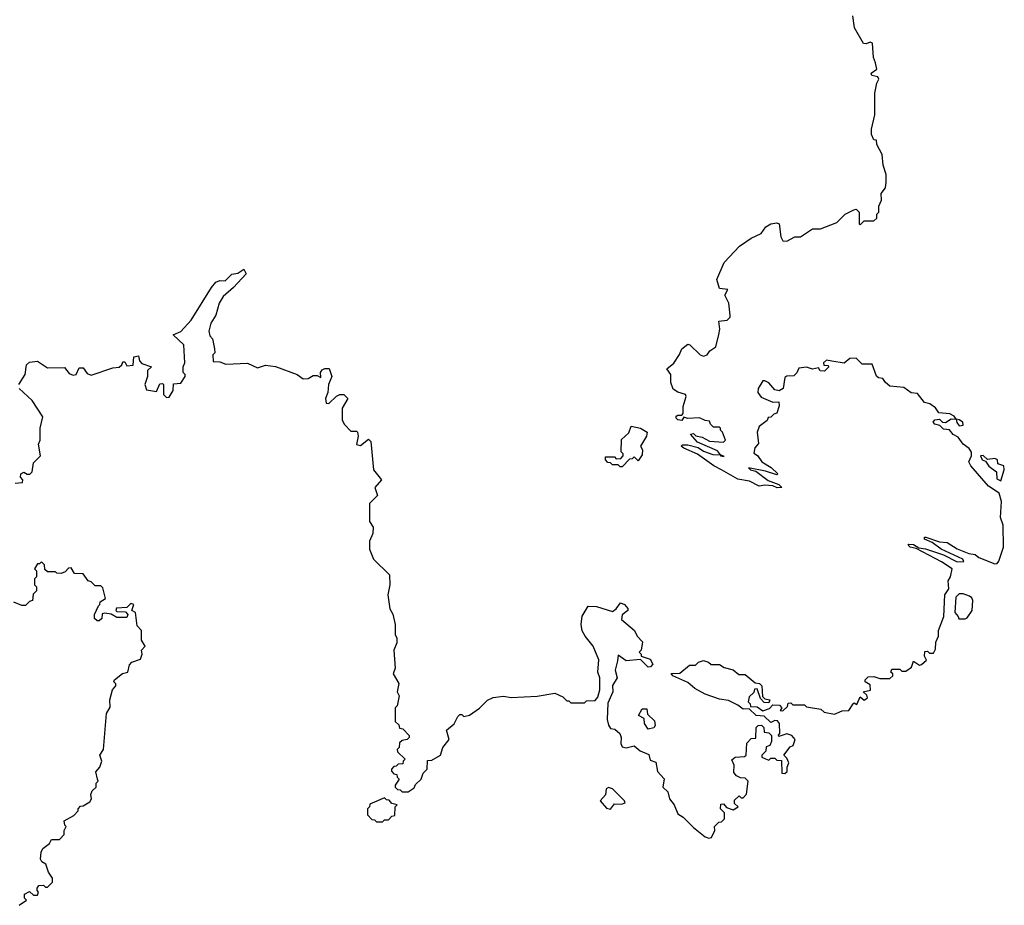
# Model space of a CAD drawing. Extents: x 2029662 to 2246637, y 225654 to 401419.
# Tile 42 of 256: x 2144565 to 2149532, y 247138 to 251605. Entities that reach past the tile are written whole.
import ezdxf

# ---------------------------------------------------------------- set-up
doc = ezdxf.new("R2010")
doc.units = 0

msp = doc.modelspace()

# ---------------------------------------------------------------- linework, layer by layer
at = {"layer": '0CON20XD'}
for points in [[(2148882.5, 251387.5), (2148872.5, 251415), (2148867, 251487), (2148855, 251492.5), (2148835, 251483.3), (2148822.5, 251485), (2148777.5, 251565), (2148767.5, 251625)], [(2147581.2, 248371.2), (2147568.8, 248325), (2147580, 248285), (2147555, 248247.5), (2147557.5, 248215), (2147531.5, 248158.5), (2147529.2, 248075), (2147535, 248047.5), (2147545, 248030), (2147567, 248027), (2147592.5, 248005), (2147600, 247985), (2147597.5, 247955), (2147605, 247937.5), (2147625, 247932.5), (2147665, 247943.3), (2147695, 247917.5), (2147738.3, 247898.3), (2147745, 247870), (2147775, 247860), (2147783, 247813), (2147817, 247777), (2147810, 247735), (2147835, 247710), (2147843.3, 247675), (2147867.5, 247645), (2147885, 247600), (2147913, 247583), (2147965, 247530), (2148023.9, 247483.9), (2148042.5, 247477.5), (2148055, 247480), (2148072.5, 247515), (2148070, 247535), (2148091.7, 247558.3), (2148105, 247560), (2148120, 247575), (2148120, 247605), (2148100, 247625), (2148101.7, 247648.3), (2148115, 247650), (2148131.7, 247631.7), (2148165, 247620), (2148190, 247635), (2148171.7, 247651.7), (2148171.7, 247668.3), (2148195, 247690), (2148205, 247680), (2148215, 247680), (2148231.7, 247698.3), (2148240, 247765), (2148225, 247780), (2148200.7, 247780.7), (2148180.7, 247790.7), (2148168.3, 247808.3), (2148170, 247845), (2148158.3, 247871.7), (2148175, 247886.2), (2148221.7, 247888.3), (2148230, 247895), (2148233.3, 247956.7), (2148255, 247980), (2148278.3, 247981.7), (2148280, 248035), (2148290, 248045), (2148307, 248047), (2148320, 248035), (2148321.7, 248011.7), (2148345, 248007.5), (2148357.5, 247995), (2148357.5, 247965), (2148350, 247945), (2148331.7, 247938.3), (2148330, 247915), (2148310, 247895), (2148310, 247885), (2148327, 247877), (2148345, 247870), (2148355, 247880), (2148375, 247880), (2148385, 247870), (2148408.3, 247868.3), (2148410, 247805), (2148425, 247802.5), (2148436.4, 247813.6), (2148436.7, 247835), (2148446.1, 247856.1), (2148435, 247880), (2148420, 247895), (2148451.7, 247938.3), (2148467.5, 247945), (2148477.5, 247975), (2148460, 247995), (2148435, 248002.5), (2148395, 247990), (2148393, 247997), (2148400, 248005), (2148397.5, 248055), (2148388.3, 248068.3), (2148375, 248070), (2148355, 248060), (2148321.7, 248091.7), (2148280, 248095), (2148245, 248130), (2148215, 248127.5), (2148188.3, 248148.3), (2148141.7, 248171.7), (2148095, 248177.5), (2148022.5, 248202.5), (2147971.7, 248231.7), (2147935, 248262.5), (2147860, 248295), (2147851.7, 248308.3), (2147895, 248310), (2147945, 248350), (2147975, 248350), (2147990, 248365), (2148015, 248373.3), (2148040, 248365), (2148053, 248353), (2148095, 248352.5), (2148118.3, 248338.3), (2148165, 248326.7), (2148193, 248303), (2148225, 248302.5), (2148275, 248260), (2148297, 248257), (2148310, 248245), (2148311.7, 248191.7), (2148325, 248180), (2148350, 248175), (2148345, 248160), (2148321.7, 248161.7), (2148301.7, 248181.7), (2148285, 248230), (2148271.7, 248228.3), (2148268.3, 248211.7), (2148245, 248190), (2148240, 248165), (2148250, 248155), (2148251.7, 248141.7), (2148285, 248140), (2148315, 248120), (2148348.3, 248131.7), (2148365, 248150), (2148398.3, 248148.3), (2148410, 248135), (2148401.7, 248121.7), (2148415, 248120), (2148438.3, 248141.7), (2148441.7, 248158.3), (2148455, 248160), (2148465, 248150), (2148525, 248150), (2148535, 248140), (2148607, 248127), (2148623, 248113), (2148675, 248102.5), (2148715, 248120), (2148748.3, 248121.7), (2148770, 248155), (2148775, 248160), (2148788.3, 248151.7), (2148805, 248190), (2148825, 248172.5), (2148842.5, 248185), (2148838.3, 248198.3), (2148820, 248215), (2148857, 248223), (2148855, 248250), (2148830, 248265), (2148830, 248275), (2148845, 248290), (2148875, 248292.5), (2148905, 248282.5), (2148955, 248282.5), (2148970, 248295), (2148970, 248305), (2148960, 248315), (2148965, 248330), (2149005, 248330), (2149015, 248320), (2149035, 248320), (2149065, 248340), (2149075, 248370), (2149105, 248350), (2149115, 248352.5), (2149140, 248375), (2149130, 248395), (2149131.7, 248418.3), (2149145, 248420), (2149155, 248410), (2149175, 248410), (2149185, 248430), (2149187.5, 248465), (2149200, 248495), (2149200, 248525), (2149226.7, 248595), (2149232, 248705), (2149253.3, 248735), (2149250, 248775), (2149261.2, 248795), (2149270, 248835), (2149215, 248870.8), (2149087.5, 248937.5), (2149057.5, 248945), (2149047.5, 248955), (2149050, 248960), (2149075, 248958), (2149100.7, 248940.7), (2149135, 248936), (2149226.1, 248906.1), (2149295, 248870), (2149327.5, 248872.5), (2149322.5, 248885), (2149214.1, 248934.1), (2149168.3, 248968.3), (2149130, 248985), (2149130, 248995), (2149135.8, 248995.8), (2149205, 248971.2), (2149245, 248967.5), (2149295, 248936.7), (2149352.9, 248912.9), (2149385, 248908), (2149403.2, 248893.2), (2149485, 248860), (2149496.9, 248863.1), (2149505.7, 248874.3), (2149528.8, 248945), (2149526.2, 249055), (2149512.5, 249095), (2149518.8, 249175), (2149507, 249217), (2149452.3, 249252.3), (2149363.3, 249355), (2149353.3, 249375), (2149366.7, 249405), (2149366.4, 249423.6), (2149355, 249442.5), (2149324.1, 249464.1), (2149299.5, 249499.5), (2149275, 249513.3), (2149256.4, 249536.4), (2149225, 249540), (2149208, 249558), (2149182.5, 249565), (2149173.3, 249575), (2149182.5, 249587.5), (2149205, 249590), (2149220, 249575), (2149236.1, 249573.9), (2149265, 249592.5), (2149290, 249590), (2149293, 249573), (2149305, 249557.5), (2149325, 249560), (2149322.5, 249575), (2149305, 249587.5), (2149290, 249590), (2149280, 249605), (2149257, 249617), (2149201.7, 249621.7), (2149185, 249647.5), (2149157, 249667), (2149130, 249675), (2149095, 249720), (2149063, 249723), (2149025, 249750), (2148955, 249757.5), (2148932.5, 249775), (2148920, 249795), (2148898.3, 249798.3), (2148887, 249807), (2148865, 249867.5), (2148815, 249867.5), (2148785, 249897.5), (2148753, 249897), (2148725, 249872.5), (2148663, 249883), (2148635, 249887.5), (2148620, 249875), (2148622.5, 249862.5), (2148641.7, 249861.7), (2148647.5, 249855), (2148625, 249832.5), (2148603.9, 249833.9), (2148595, 249850), (2148565, 249843.3), (2148535, 249852.5), (2148495, 249847.5), (2148486.1, 249823.9), (2148470.7, 249809.3), (2148435, 249807.5), (2148425, 249800), (2148417.5, 249745), (2148397, 249733), (2148375, 249737.5), (2148345, 249773.3), (2148325, 249783.8), (2148315, 249783.8), (2148291.2, 249745), (2148289.1, 249725), (2148305, 249701.1), (2148365, 249675.7), (2148395, 249677.5), (2148397, 249657), (2148385, 249620), (2148370, 249615), (2148355, 249600), (2148341.7, 249598.3), (2148336.4, 249583.6), (2148295, 249553.3), (2148286, 249525), (2148293, 249467), (2148273.3, 249445), (2148268.3, 249418.3), (2148286.7, 249406.7), (2148310, 249375), (2148355.8, 249345.8), (2148390, 249315), (2148385, 249310), (2148328.3, 249328.3), (2148242.5, 249345), (2148252.5, 249335), (2148278.3, 249328.3), (2148341.7, 249281.7), (2148395, 249260), (2148410, 249245), (2148386, 249244), (2148365, 249253.8), (2148325, 249256.7), (2148295, 249252.5), (2148247.5, 249277.5), (2148188, 249288), (2148105, 249334.4), (2148066.2, 249355), (2147984.4, 249414.4), (2147915, 249443.8), (2147902.5, 249455), (2147908.3, 249461.7), (2147935, 249461.2), (2147988, 249448), (2148015, 249428.8), (2148062.7, 249412.7), (2148100, 249410), (2148100, 249405), (2148118.3, 249401.7), (2148100, 249410), (2148085, 249430), (2147983.9, 249473.9), (2147950, 249515), (2147965, 249517.5), (2147976.2, 249506.2), (2148008.8, 249498.8), (2148045, 249480), (2148115, 249473.8), (2148126.2, 249485), (2148110, 249525), (2148100, 249535), (2148100, 249545), (2148095, 249550), (2148065, 249550), (2148050, 249565), (2148045, 249580), (2148023, 249583), (2147995, 249596.7), (2147935, 249593.3), (2147915, 249600), (2147905, 249583.3), (2147885, 249586.7), (2147876.7, 249595), (2147877.5, 249605), (2147885, 249610), (2147905, 249610), (2147911.7, 249618.3), (2147912, 249655), (2147928, 249705), (2147923.3, 249715), (2147885.7, 249725.7), (2147861.7, 249741.7), (2147850.8, 249775), (2147850, 249815), (2147830, 249845), (2147865, 249872.5), (2147894.2, 249915.8), (2147906, 249945), (2147935, 249968), (2147946.7, 249965), (2147997.5, 249915), (2148015, 249908), (2148033.3, 249915), (2148047.5, 249935), (2148077.5, 249955), (2148093, 250017), (2148097.5, 250045), (2148092.5, 250085), (2148135, 250090), (2148150, 250105), (2148150, 250115), (2148142.5, 250175), (2148122.5, 250215), (2148137.5, 250245), (2148095, 250250), (2148082.5, 250295), (2148119.3, 250380.7), (2148196.4, 250463.6), (2148255, 250502.5), (2148305, 250526.2), (2148330, 250560), (2148355, 250575.8), (2148385, 250580), (2148395.9, 250575.9), (2148405, 250510), (2148415, 250490), (2148435, 250487.5), (2148475, 250510), (2148505, 250510), (2148565, 250550), (2148605, 250550), (2148687, 250583), (2148730, 250625), (2148773, 250647), (2148785, 250650), (2148800, 250635), (2148800, 250575), (2148805, 250570), (2148825, 250590), (2148875, 250590), (2148890, 250605), (2148890, 250625), (2148900, 250635), (2148900, 250665), (2148912.5, 250695), (2148910.7, 250729.3), (2148933.6, 250756.4), (2148936.7, 250785), (2148936, 250825), (2148921.7, 250871.7), (2148915.8, 250925.8), (2148890, 250975), (2148888.3, 250998.3), (2148875, 251000), (2148863, 251027), (2148863, 251053), (2148878.8, 251125), (2148880, 251235), (2148888.8, 251285), (2148898.8, 251305), (2148895, 251317.5), (2148864.4, 251324.4), (2148860, 251335), (2148890, 251355), (2148882.5, 251387.5)], [(2144560, 249765), (2144592.5, 249815), (2144600, 249865), (2144615, 249877.5), (2144655, 249882.5), (2144705, 249848.8), (2144791.7, 249851.7), (2144815, 249820), (2144835, 249812.5), (2144850, 249815), (2144865, 249850), (2144885, 249850), (2144905, 249820), (2144925, 249812.5), (2145035, 249850), (2145067, 249853), (2145080, 249865), (2145085, 249880), (2145095, 249880), (2145105, 249860), (2145137, 249863), (2145140, 249905), (2145165, 249910), (2145170, 249885), (2145181.7, 249871.7), (2145230, 249855), (2145210, 249835), (2145210, 249805), (2145196.7, 249765), (2145205, 249737.5), (2145255, 249730), (2145271.7, 249768.3), (2145285, 249770), (2145290, 249765), (2145290, 249715), (2145305, 249700), (2145318.3, 249701.7), (2145340, 249735), (2145341.7, 249768.3), (2145378.3, 249771.7), (2145400, 249805), (2145400, 249815), (2145390, 249825), (2145390, 249855), (2145397.5, 249875), (2145393.8, 249965), (2145340, 250015), (2145377.3, 250032.7), (2145430.3, 250089.7), (2145532, 250255), (2145555, 250281.2), (2145575, 250290), (2145601.7, 250288.3), (2145635, 250322.5), (2145665, 250327.5), (2145695, 250347.5), (2145707, 250323), (2145643.3, 250255), (2145590.8, 250209.2), (2145571.2, 250175), (2145554, 250115), (2145528.8, 250075), (2145520, 250035), (2145525, 250010), (2145537.5, 249995), (2145547.5, 249945), (2145550, 249925), (2145540, 249915), (2145541.7, 249881.7), (2145575, 249880), (2145605, 249867.5), (2145715, 249872.5), (2145765, 249850), (2145805, 249862.5), (2145855, 249856.7), (2145965, 249816.2), (2145995, 249793.8), (2146020, 249795), (2146045, 249810), (2146065, 249810), (2146085, 249800), (2146082.5, 249825), (2146090.7, 249839.3), (2146105, 249846.7), (2146126.4, 249846.4), (2146140, 249805), (2146122.5, 249765), (2146120, 249725), (2146107.5, 249695), (2146111.7, 249671.7), (2146125, 249670), (2146163.3, 249706.7), (2146180, 249715), (2146200, 249715), (2146220, 249695), (2146192.5, 249645), (2146192.5, 249585), (2146203, 249563), (2146235, 249530), (2146265, 249530), (2146270, 249525), (2146272.5, 249505), (2146265, 249462.5), (2146285, 249457.5), (2146325, 249490), (2146337, 249477), (2146350, 249335), (2146390, 249285), (2146357.5, 249245), (2146370, 249205), (2146330, 249165), (2146330, 249075), (2146347.5, 249045), (2146347, 249013), (2146330, 248975), (2146330, 248935), (2146350, 248885), (2146430, 248805), (2146432.5, 248755), (2146422.5, 248705), (2146433, 248633), (2146447, 248607), (2146460, 248555), (2146460, 248505), (2146467.5, 248485), (2146467, 248463), (2146452.5, 248425), (2146460, 248335), (2146450, 248305), (2146477, 248257), (2146470, 248215), (2146480, 248195), (2146470, 248145), (2146460, 248135), (2146460, 248065), (2146478.3, 248048.3), (2146481.7, 248031.7), (2146498.3, 248028.3), (2146530, 247995), (2146530, 247985), (2146520, 247975), (2146495, 247970), (2146481.7, 247958.3), (2146480, 247935), (2146470, 247925), (2146471.7, 247911.7), (2146510, 247875), (2146500, 247865), (2146498.3, 247851.7), (2146475, 247850), (2146465, 247840), (2146451.7, 247838.3), (2146440, 247825), (2146440, 247815), (2146451.7, 247801.7), (2146468.3, 247798.3), (2146470, 247785), (2146480, 247775), (2146460, 247745), (2146460, 247735), (2146471.7, 247721.7), (2146485, 247720), (2146495, 247710), (2146525, 247710), (2146555, 247730), (2146561.7, 247748.3), (2146590, 247775), (2146600, 247805), (2146620, 247825), (2146621.7, 247868.3), (2146645, 247870), (2146687.5, 247895), (2146700, 247935), (2146732.5, 247975), (2146718.3, 248021.7), (2146756.4, 248053.6), (2146775, 248090), (2146785, 248100), (2146795, 248100), (2146805, 248090), (2146835, 248097.5), (2146885, 248132.5), (2146925, 248172.5), (2146953, 248187), (2147005, 248192.5), (2147045, 248186.7), (2147175, 248192.5), (2147265, 248207.5), (2147305, 248190), (2147325, 248170), (2147335, 248170), (2147345, 248160), (2147415, 248160), (2147425, 248170), (2147468.3, 248171.7), (2147481.7, 248188.3), (2147492.5, 248225), (2147492.5, 248285), (2147482.5, 248315), (2147486.4, 248376.4), (2147457.5, 248445), (2147417.5, 248495), (2147403.3, 248523.3), (2147397.5, 248555), (2147403, 248597), (2147433, 248647), (2147475, 248646.2), (2147555, 248620), (2147575, 248633.3), (2147596.7, 248663.3), (2147615.5, 248655.5), (2147633.3, 248635), (2147632.5, 248625), (2147605, 248603.3), (2147600.5, 248580.5), (2147667.5, 248525), (2147680, 248495), (2147707, 248467), (2147700, 248425), (2147690, 248415), (2147700, 248405), (2147700, 248395), (2147745, 248380), (2147760, 248355), (2147748.3, 248341.7), (2147735, 248340), (2147697.5, 248377.5), (2147625, 248371.2), (2147585, 248400), (2147581.2, 248371.2)], [(2144541.7, 249268.3), (2144578.3, 249271.7), (2144580, 249285), (2144568.3, 249298.3), (2144570, 249315), (2144585, 249322.5), (2144603, 249313), (2144616.4, 249313.6), (2144627.5, 249325), (2144635, 249370), (2144670, 249405), (2144660, 249465), (2144667.5, 249485), (2144667.5, 249545), (2144681.7, 249601.7), (2144627.5, 249685), (2144562.5, 249745)], [(2147605, 249350), (2147595, 249350), (2147585, 249360), (2147555, 249360), (2147545, 249370), (2147531.7, 249371.7), (2147520, 249385), (2147520, 249400), (2147565, 249400), (2147575, 249390), (2147598.3, 249391.7), (2147610, 249405), (2147610, 249415), (2147600, 249425), (2147601.7, 249488.3), (2147638.3, 249521.7), (2147650, 249555), (2147697.5, 249545), (2147730, 249525), (2147727.5, 249505), (2147697.5, 249455), (2147706.7, 249435), (2147705, 249410), (2147685, 249380), (2147665, 249400), (2147655, 249390), (2147641.7, 249388.3), (2147605, 249350)], [(2149515, 249280), (2149532.5, 249335), (2149530, 249355), (2149500, 249365), (2149497.5, 249385), (2149485, 249392.5), (2149447, 249387), (2149425, 249406.7), (2149412.5, 249405), (2149420, 249385), (2149438.3, 249378.3), (2149455, 249352.5), (2149493.3, 249325), (2149495, 249290), (2149515, 249280)], [(2144561.7, 247138.3), (2144600, 247165), (2144590, 247175), (2144590, 247195), (2144615, 247207.5), (2144635, 247190), (2144655, 247190), (2144660, 247205), (2144652.5, 247212.5), (2144652.5, 247225), (2144661.7, 247238.3), (2144685, 247240), (2144695, 247230), (2144705, 247230), (2144730, 247255), (2144730, 247275), (2144710, 247305), (2144697.5, 247345), (2144677, 247357), (2144670.7, 247370.7), (2144673.6, 247406.4), (2144682.5, 247425), (2144715, 247450), (2144725, 247470), (2144765, 247470), (2144790, 247495), (2144790, 247515), (2144800, 247535), (2144793, 247543), (2144790, 247565), (2144838.3, 247591.7), (2144860, 247615), (2144860, 247625), (2144871.7, 247638.3), (2144885, 247640), (2144919.3, 247660.7), (2144926.7, 247675), (2144923, 247697), (2144930, 247715), (2144950, 247735), (2144950, 247755), (2144960, 247765), (2144957.5, 247775), (2144948.3, 247811.7), (2144970, 247835), (2144980, 247865), (2144970, 247895), (2144987.5, 247925), (2145002.5, 248105), (2145021.7, 248138.3), (2145020, 248175), (2145032.5, 248225), (2145050, 248245), (2145050, 248255), (2145040, 248265), (2145042.5, 248275), (2145083, 248307), (2145110, 248315), (2145118.3, 248351.7), (2145130, 248365), (2145175, 248380), (2145182.5, 248405), (2145180, 248425), (2145197.5, 248445), (2145180, 248475), (2145180, 248525), (2145158.3, 248548.3), (2145150, 248615), (2145130, 248625), (2145140, 248655), (2145125, 248660), (2145105, 248640), (2145053, 248637), (2145050, 248625), (2145055, 248620), (2145098.3, 248618.3), (2145110, 248605), (2145105, 248590), (2145055, 248590), (2145027, 248607), (2144995, 248612.5), (2144981.7, 248608.3), (2144980, 248585), (2144966.7, 248573.3), (2144955, 248572.5), (2144942.5, 248585), (2144942.5, 248605), (2144961.7, 248648.3), (2144970, 248655), (2144971.7, 248668.3), (2144997.5, 248685), (2144985, 248740), (2144975, 248750), (2144945, 248750), (2144925, 248770), (2144910, 248775), (2144885, 248810), (2144841.7, 248811.7), (2144825, 248840), (2144811.7, 248838.3), (2144795, 248820), (2144775, 248812.5), (2144753, 248813), (2144745, 248820), (2144705, 248820), (2144691.7, 248831.7), (2144690, 248855), (2144675, 248870), (2144665, 248860), (2144655, 248860), (2144640, 248835), (2144650, 248825), (2144650, 248795), (2144640, 248785), (2144640, 248755), (2144650, 248745), (2144650, 248725), (2144633, 248707), (2144630, 248675), (2144615, 248670), (2144595, 248650), (2144575, 248650), (2144535, 248667.5)], [(2149302.5, 248582.5), (2149335, 248583.3), (2149345, 248587.5), (2149370, 248625), (2149373.3, 248675), (2149368.8, 248688.8), (2149357, 248697), (2149325, 248710), (2149305, 248710), (2149288.3, 248691.7), (2149282.5, 248615), (2149300, 248595), (2149302.5, 248582.5)], [(2147735, 248026.7), (2147716.7, 248055), (2147715, 248080), (2147687.5, 248095), (2147705, 248128.8), (2147729.3, 248129.3), (2147733, 248103), (2147768.3, 248068.3), (2147771.2, 248045), (2147765, 248033.8), (2147735, 248026.7)], [(2147545, 247622.5), (2147565, 247650), (2147601.7, 247648.3), (2147620, 247655), (2147616.7, 247665), (2147555, 247726), (2147535, 247732), (2147523.8, 247725), (2147520, 247695), (2147494.3, 247665), (2147525, 247628.6), (2147545, 247622.5)], [(2146395, 247560), (2146405, 247570), (2146425, 247570), (2146441.7, 247588.3), (2146458.3, 247591.7), (2146460, 247635), (2146470, 247645), (2146441.7, 247651.7), (2146428.3, 247668.3), (2146415, 247670), (2146405, 247680), (2146331.7, 247648.3), (2146330, 247635), (2146320, 247625), (2146320, 247595), (2146341.7, 247571.7), (2146355, 247570), (2146365, 247560), (2146395, 247560)]]:
    msp.add_lwpolyline(points, dxfattribs=at)

doc.saveas('drawing.dxf')
